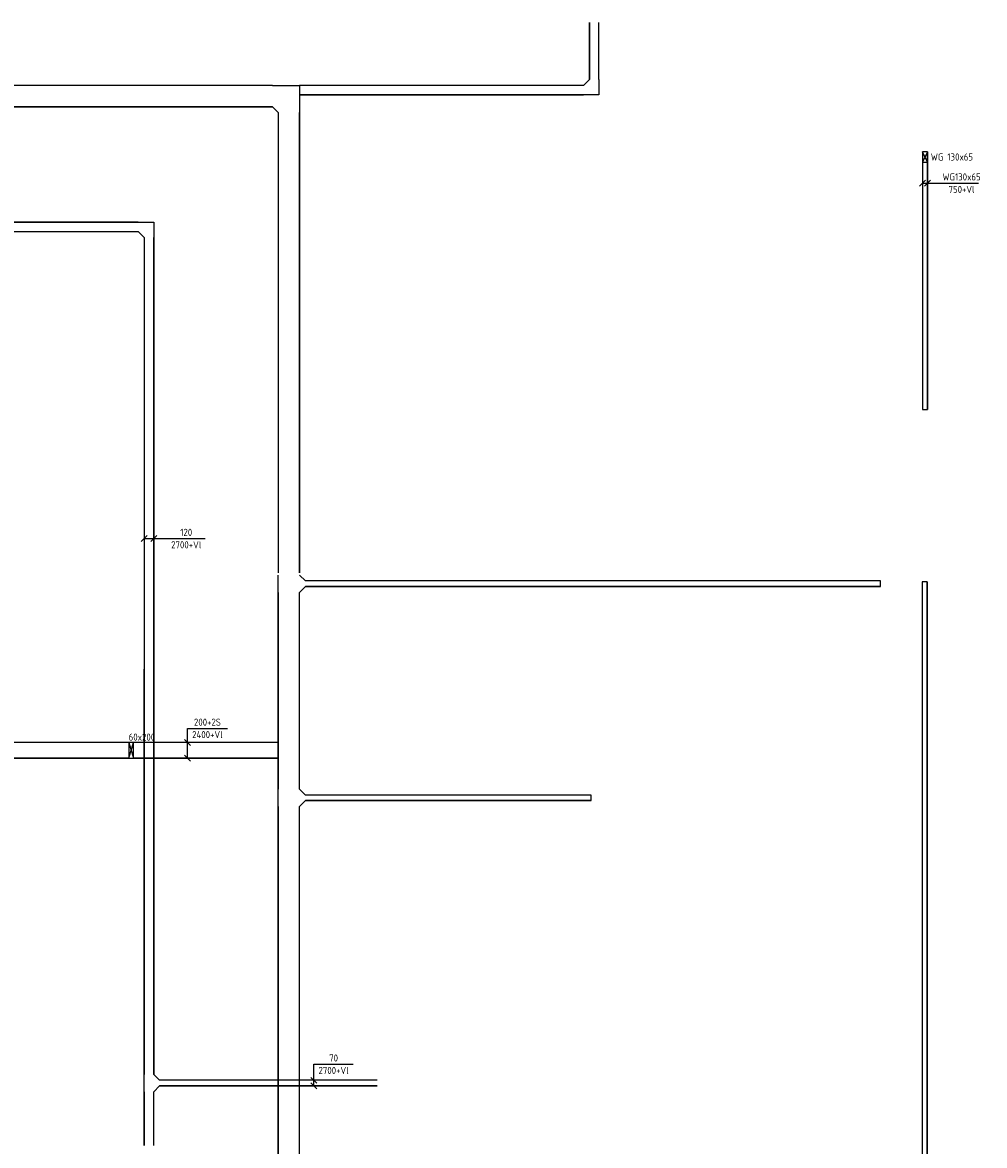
# Model space of a CAD drawing. Header units: millimetres. Extents: x 86133 to 133021, y 140425 to 175802.
# Tile 9 of 9: x 120847 to 133021, y 161347 to 175563. Entities that reach past the tile are written whole.
import ezdxf
from ezdxf.enums import TextEntityAlignment as Align

# ---------------------------------------------------------------- set-up
doc = ezdxf.new("R2010")
doc.units = ezdxf.units.MM
doc.header["$LTSCALE"] = 50
doc.linetypes.add('B-SL0', pattern=[100000000.0, 0, -100000000.0])
doc.layers.get('0').update_dxf_attribs({"linetype": 'CONTINUOUS'})
for name, color, linetype in [('EB61303-_ATTRIB', 2, 'CONTINUOUS'), ('EB61321-_ATTRIB', 2, 'CONTINUOUS'), ('EL61301-_KABELGOOT', 3, 'CONTINUOUS'), ('EL61303-_WANDGOOT', 3, 'CONTINUOUS'), ('EL61321-_LSP-KABELGOOT', 3, 'CONTINUOUS'), ('EM61301-_BEMATING', 1, 'CONTINUOUS'), ('EM61303-_BEMATING', 1, 'CONTINUOUS'), ('EM61321-_BEMATING', 1, 'CONTINUOUS')]:
    doc.layers.add(name, color=color, linetype=linetype)
doc.styles.add('NORATT', font='isocp.shx')
doc.styles.add('NORDIM', font='isocp.shx')
doc.styles.get("Standard").update_dxf_attribs({"font": 'SIMPLEX'})

# ---------------------------------------------------------------- blocks, each defined once
blk = doc.blocks.new('KG2FF1')
at = {"color": 0, "linetype": 'B-SL0'}
for p, q in [((135, 210), (-135, 210)), ((210, -135), (210, 135))]:
    blk.add_line(p, q, dxfattribs=at)
at = {"color": 0, "linetype": 'ByBlock'}
for points in [[(210, -135), (-135, -135), (-135, -135), (-135, 210)], [(135, 210), (135, 210), (210, 135), (210, 135)]]:
    blk.add_lwpolyline(points, dxfattribs=at)
at = {"color": 0, "flags": 3}
blk.add_attdef('HULPSTUK', (0, 0), '', height=1, rotation=180, dxfattribs=at)
blk = doc.blocks.new('EH100000')
at = {"color": 0, "linetype": 'ByBlock'}
for p, q in [((1, 0.5), (0, 0.5)), ((1, 0.5, 1), (0, 0.5, 1)), ((0, -0.5, 1), (1, -0.5, 1)), ((1, -0.5), (0, -0.5))]:
    blk.add_line(p, q, dxfattribs=at)
at = {"color": 0, "linetype": 'ByBlock', "invisible_edges": 15}
for points in [[(1, -0.5), (0, -0.5), (0, 0.5), (1, 0.5)], [(0, 0.5), (1, 0.5), (1, 0.5, 1), (0, 0.5, 1)], [(0, -0.5, 1), (1, -0.5, 1), (1, -0.5), (0, -0.5)]]:
    blk.add_3dface(points, dxfattribs=at)
at = {"color": 0, "style": 'NORATT'}
for tag, flags in [('M_CODE', 8), ('MERK', 9)]:
    blk.add_attdef(tag, text='', height=1.8, rotation=180, dxfattribs=dict(at, flags=flags)).set_placement((0.5, 0), align=Align.MIDDLE_CENTER)
for tag, flags in [('FUNCTIE', 8), ('SCHOT', 9)]:
    blk.add_attdef(tag, text='', height=1.8, dxfattribs=dict(at, flags=flags)).set_placement((0.5, 0), align=Align.MIDDLE_CENTER)
blk = doc.blocks.new('KG2CC')
at = {"color": 0, "linetype": 'B-SL0'}
for p, q in [((135, -60), (135, 60)), ((-60, -135), (60, -135))]:
    blk.add_line(p, q, dxfattribs=at)
at = {"color": 0, "linetype": 'ByBlock'}
for points in [[(-60, -135), (-60, 60), (-60, 60), (135, 60)], [(135, -60), (135, -60), (60, -135), (60, -135)]]:
    blk.add_lwpolyline(points, dxfattribs=at)
at = {"color": 0, "flags": 3}
blk.add_attdef('HULPSTUK', (0, 0), '', height=1, rotation=270, dxfattribs=at)
blk = doc.blocks.new('EH100005')
at = {"color": 0}
blk.add_lwpolyline([(-1, -0.5), (0, -0.5), (0, 0.5), (-1, 0.5)], dxfattribs=at)
at = {"color": 0, "style": 'NORATT', "flags": 9}
blk.add_attdef('HULPSTUK', text='', height=0.5, dxfattribs=at).set_placement((0, 0), align=Align.MIDDLE)
blk = doc.blocks.new('KG3FBF')
at = {"color": 0, "linetype": 'B-SL0'}
for p, q in [((-110, 135), (-110, -135)), ((110, -135), (110, 135)), ((-35, -210), (35, -210))]:
    blk.add_line(p, q, dxfattribs=at)
at = {"color": 0, "linetype": 'ByBlock'}
for points in [[(-110, 135), (0, 135), (0, 135), (110, 135)], [(-35, -210), (-35, -210), (-110, -135), (-110, -135)], [(110, -135), (110, -135), (35, -210), (35, -210)]]:
    blk.add_lwpolyline(points, dxfattribs=at)
at = {"color": 0, "flags": 3}
blk.add_attdef('HULPSTUK', (0, 0), '', height=1, rotation=90, dxfattribs=at)
blk = doc.blocks.new('EH112-120-120-000-000-060')
at = {"color": 0, "linetype": 'ByBlock'}
for points in [[(-60, -135), (-60, 60), (-60, 60), (135, 60)], [(135, -60), (135, -60), (60, -135), (60, -135)]]:
    blk.add_lwpolyline(points, dxfattribs=at)
at = {"color": 0, "style": 'NORATT', "flags": 1}
blk.add_attdef('HULPSTUK', (0, 0, 2700), '', height=1, rotation=90, dxfattribs=at)
blk = doc.blocks.new('*U33')
for p, q in [((-98, -38), (-22, 38)), ((-60, 0), (232, 0)), ((22, -38), (98, 38)), ((232, 0), (232, 0)), ((232, 0), (711, 0))]:
    blk.add_line(p, q)
at = {"color": 1, "style": 'NORDIM'}
for s, p in [('120', (472, 79)), ('2700+Vl', (472, -79))]:
    blk.add_text(s, height=90, dxfattribs=at).set_placement(p, align=Align.MIDDLE)
blk = doc.blocks.new('*U36')
for p, q in [((-72, -38), (2, 38)), ((-35, 0), (238, 0)), ((-2, -38), (72, 38)), ((238, 0), (238, 0)), ((238, 0), (238, -497))]:
    blk.add_line(p, q)
at = {"color": 1, "style": 'NORDIM'}
for s, p in [('2700+Vl', (160, -249)), ('70', (317, -249))]:
    blk.add_text(s, height=90, rotation=270, dxfattribs=at).set_placement(p, align=Align.MIDDLE)
blk = doc.blocks.new('EH113-120-070-120-000-060')
at = {"color": 0, "linetype": 'ByBlock'}
for points in [[(-110, 60), (0, 60), (0, 60), (110, 60)], [(-35, -135), (-35, -135), (-110, -60), (-110, -60)], [(110, -60), (110, -60), (35, -135), (35, -135)]]:
    blk.add_lwpolyline(points, dxfattribs=at)
at = {"color": 0, "style": 'NORATT', "flags": 1}
blk.add_attdef('HULPSTUK', (0, 0, 2700), '', height=1, rotation=90, dxfattribs=at)
blk = doc.blocks.new('EH100002')
at = {"color": 0}
for p, q in [((0.5, 0.5, 1), (-0.5, -0.5, 1)), ((-0.5, 0.5, 1), (0.5, -0.5, 1))]:
    blk.add_line(p, q, dxfattribs=at)
blk.add_lwpolyline([(-0.5, -0.5), (0.5, -0.5), (0.5, 0.5), (-0.5, 0.5)], close=True, dxfattribs=at)
at = {"color": 0, "style": 'NORATT'}
for tag, flags, p in [('HULPSTUK', 9, (0, 0)), ('FUNCTIE', 9, (0, -0.08, 1)), ('SCHOT', 9, (0, -0.04, 1)), ('CODE', 8, (0, -2, 1))]:
    blk.add_attdef(tag, text='', height=1.8, dxfattribs=dict(at, flags=flags)).set_placement(p, align=Align.MIDDLE_CENTER)
blk = doc.blocks.new('*U69')
for p, q in [((-138, -38), (-62, 38)), ((-100, 0), (277, 0)), ((62, -38), (138, 38)), ((277, 0), (277, 0)), ((277, 0), (277, -506))]:
    blk.add_line(p, q)
at = {"color": 1, "style": 'NORDIM'}
for s, p in [('2400+Vl', (199, -253)), ('200+2S', (356, -253))]:
    blk.add_text(s, height=90, rotation=270, dxfattribs=at).set_placement(p, align=Align.MIDDLE)
blk = doc.blocks.new('*U80')
for p, q in [((-70, -38), (5, 38)), ((-32, 0), (250, 0)), ((-5, -38), (70, 38)), ((250, 0), (250, 0)), ((250, 0), (677, 0))]:
    blk.add_line(p, q)
at = {"color": 1, "style": 'NORDIM'}
for s, p in [('WG130x65', (463, 79)), ('750+Vl', (463, -79))]:
    blk.add_text(s, height=90, dxfattribs=at).set_placement(p, align=Align.MIDDLE)

msp = doc.modelspace()

# ---------------------------------------------------------------- block references
at = {"layer": 'EL61301-_KABELGOOT', "zscale": 60}
for p, xscale, yscale, rotation in [((128082, 175563, 5000), 721.264500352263, 120, 270), ((124219, 168595, 5000), 5827.222156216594, 270, 90), ((122312, 172976, 5060), 15214.05204988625, 120, 180), ((122447, 167158, 5060), 5683.182001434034, 120, 90.00000000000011), ((124219, 168348, 5000), 2490.622246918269, 270, 270), ((122447, 167375, 5060), 5127.000968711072, 120, 270), ((122447, 162248, 5060), 4907.000968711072, 120, 90), ((124219, 165638, 5000), 6379.13950482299, 270, 270), ((122447, 162028, 5060), 681.0606427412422, 120, 269.9999999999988)]:
    msp.add_blockref('EH100000', p, dxfattribs=dict(at, xscale=xscale, yscale=yscale, rotation=rotation))
for name, p, xscale, yscale in [('EH100000', (117404, 174632, 5000), 6605.85486431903, 270), ('EH100000', (124354, 174707, 5000), 3592.655056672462, 120), ('EH100000', (124429, 168458, 5000), 7277.228998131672, 70), ('EH100005', (131707, 168458, 5000), 60, 70), ('EH100000', (119549, 166350, 2800), 2642.534854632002, 200), ('EH100000', (122252, 166350, 2400), 1832.812682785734, 200), ('EH100000', (124429, 165748, 5000), 3612.758953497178, 70), ('EH100005', (128042, 165748, 5000), 60, 70), ('EH100000', (122582, 162138, 5060), 2753.270159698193, 70)]:
    msp.add_blockref(name, p, dxfattribs=dict(at, xscale=xscale, yscale=yscale))
at = {"layer": 'EL61301-_KABELGOOT'}
for name, p, rotation in [('KG2FF1', (124219, 174632, 5000), 180), ('KG2CC', (128082, 174707, 5000), 180), ('EH112-120-120-000-000-060', (122447, 172976, 5060), 270), ('KG3FBF', (124219, 168458, 5000), 90), ('KG3FBF', (124219, 165748, 5000), 90), ('EH113-120-070-120-000-060', (122447, 162138, 5060), 90)]:
    msp.add_blockref(name, p, dxfattribs=dict(at, rotation=rotation))
at = {"layer": 'EL61303-_WANDGOOT', "yscale": 65}
for name, p, xscale, zscale, rotation in [('EH100000', (132268, 170663), 3261.870211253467, 119.9999999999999, 90), ('EH100005', (132268, 170663), 119.9999999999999, 119.9999999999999, 270), ('EH100000', (132264, 151775, 5000), 16709, 119.9999999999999, 89.9999999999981), ('EH100005', (132264, 168484, 5000), 120, 120, 90)]:
    msp.add_blockref(name, p, dxfattribs=dict(at, xscale=xscale, zscale=zscale, rotation=rotation))
at = {"layer": 'EL61303-_WANDGOOT'}
ref = msp.add_blockref('EH100002', (132268, 173860), dxfattribs=dict(at, xscale=130, yscale=65, zscale=3000, rotation=270))
ref.add_attrib('CODE', 'WG 130x65', dxfattribs={"layer": 'EB61303-_ATTRIB', "color": 1, "height": 90, "style": 'NORATT', "flags": 8}).set_placement((132609, 173860), align=Align.MIDDLE_CENTER)
at = {"layer": 'EL61321-_LSP-KABELGOOT'}
ref = msp.add_blockref('EH100002', (122222, 166350), dxfattribs=dict(at, xscale=200, yscale=60, zscale=340, rotation=90))
ref.add_attrib('CODE', '60x200', dxfattribs={"layer": 'EB61321-_ATTRIB', "color": 1, "height": 90, "style": 'NORATT', "flags": 8}).set_placement((122358, 166517, -2800), align=Align.MIDDLE_CENTER)
at = {"layer": 'EM61301-_BEMATING'}
msp.add_blockref('*U33', (122447, 169030, 5060), dxfattribs=at)
at = {"layer": 'EM61301-_BEMATING', "rotation": 90}
msp.add_blockref('*U36', (124535, 162138, 5060), dxfattribs=at)
at = {"layer": 'EM61303-_BEMATING'}
msp.add_blockref('*U80', (132268, 173529), dxfattribs=at)
at = {"layer": 'EM61321-_BEMATING', "rotation": 90}
msp.add_blockref('*U69', (122934, 166350, -400), dxfattribs=at)

doc.saveas('drawing.dxf')
